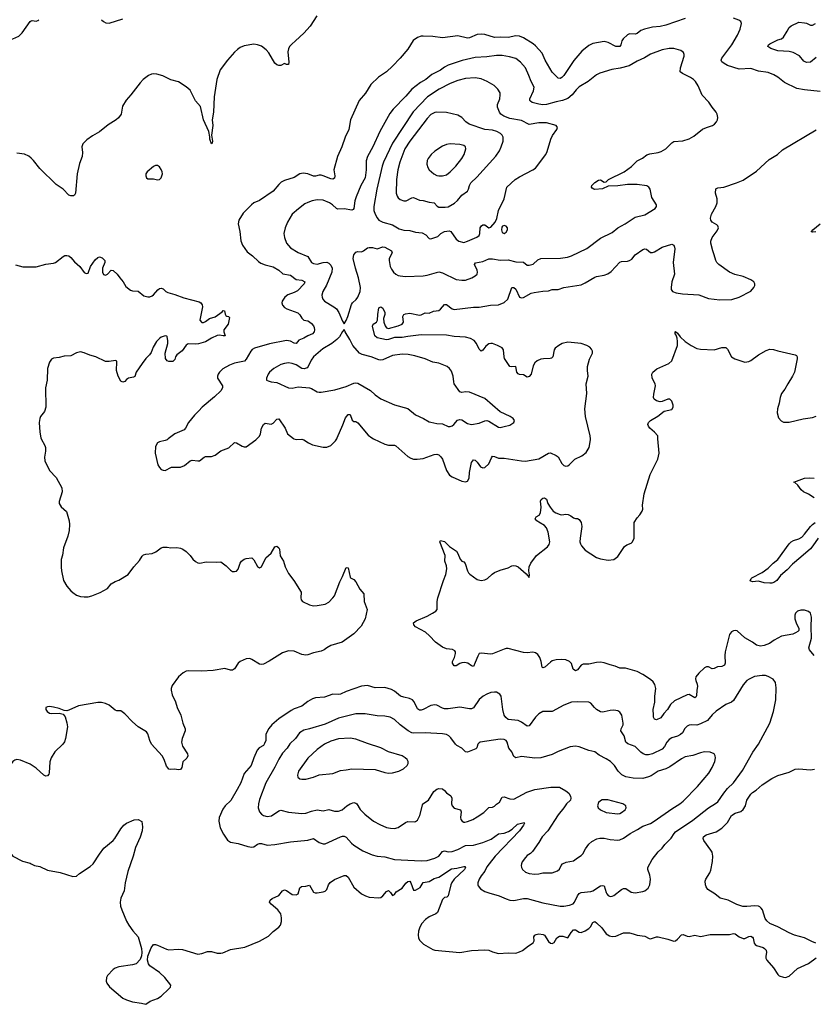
# Model space of a CAD drawing. Header units: inches. Extents: x 1305449 to 1407403, y 744709 to 841554.
# Tile 86 of 114: x 1359880 to 1368120, y 804131 to 814350. Entities that reach past the tile are written whole.
import ezdxf

# ---------------------------------------------------------------- set-up
doc = ezdxf.new("R2010")
doc.units = ezdxf.units.IN
doc.header["$MEASUREMENT"] = 0
for name, color, linetype in [('B3850', 7, 'Continuous'), ('B3851', 7, 'Continuous'), ('B3860', 7, 'Continuous'), ('B3861', 7, 'Continuous')]:
    doc.layers.add(name, color=color, linetype=linetype)

msp = doc.modelspace()

# ---------------------------------------------------------------- linework, layer by layer
at = {"layer": 'B3850', "color": 6, "elevation": 1200}
msp.add_lwpolyline([(1360000, 806616), (1359990, 806623), (1359890, 806663), (1359850, 806670), (1359830, 806665), (1359810, 806650), (1359785, 806615), (1359740, 806510), (1359717, 806410), (1359709, 806350), (1359714, 806250), (1359710, 806221), (1359694, 806190), (1359650, 806130), (1359635, 806090), (1359632, 806070), (1359644, 806030), (1359737, 805830), (1359752, 805770), (1359775, 805715), (1359810, 805670), (1359910, 805616), (1359990, 805594), (1360000, 805589)], dxfattribs=at)
at = {"layer": 'B3851', "color": 6, "elevation": 1200}
for points in [[(1359302, 814470), (1359281, 814250), (1359286, 814230), (1359313, 814193), (1359323, 814170), (1359336, 814076), (1359367, 814007), (1359393, 813970), (1359417, 813957), (1359450, 813952), (1359510, 813960), (1359550, 813982), (1359583, 814017), (1359650, 814115), (1359690, 814130), (1359808, 814152), (1359870, 814180), (1359907, 814213), (1359990, 814332), (1360000, 814337)], [(1360000, 812911), (1359974, 812934), (1359930, 812954), (1359850, 812963)], [(1359835, 811805), (1359914, 811786), (1360000, 811785)]]:
    msp.add_lwpolyline(points, dxfattribs=at)
at = {"layer": 'B3860', "color": 6}
for points, elevation in [([(1360104, 810000), (1360141, 809930), (1360147, 809910), (1360148, 809870), (1360138, 809810), (1360141, 809770), (1360188, 809670), (1360259, 809599), (1360317, 809490), (1360320, 809450), (1360291, 809351), (1360290, 809330), (1360310, 809294), (1360365, 809245), (1360395, 809150), (1360397, 809110), (1360393, 809050), (1360379, 808990), (1360336, 808870), (1360326, 808794), (1360310, 808748), (1360309, 808669), (1360313, 808630), (1360336, 808530), (1360371, 808471), (1360410, 808423), (1360430, 808404), (1360470, 808377), (1360510, 808364), (1360550, 808359), (1360590, 808360), (1360630, 808369), (1360716, 808404), (1360790, 808447), (1360830, 808495), (1360870, 808518), (1360910, 808533), (1361006, 808590), (1361066, 808670), (1361124, 808736), (1361150, 808782), (1361165, 808795), (1361190, 808803), (1361255, 808810), (1361292, 808828), (1361350, 808869), (1361370, 808875), (1361410, 808875), (1361450, 808867), (1361510, 808872), (1361550, 808866), (1361574, 808854), (1361608, 808830), (1361650, 808790), (1361676, 808750), (1361705, 808725), (1361730, 808712), (1361750, 808710), (1361816, 808724), (1361922, 808718), (1361970, 808722), (1362023, 808683), (1362070, 808636), (1362090, 808624), (1362110, 808622), (1362130, 808626), (1362150, 808647), (1362169, 808710), (1362184, 808730), (1362209, 808750), (1362230, 808756), (1362290, 808766), (1362310, 808744), (1362350, 808674), (1362370, 808662), (1362390, 808670), (1362436, 808764), (1362490, 808814), (1362530, 808880), (1362550, 808885), (1362570, 808870), (1362576, 808856), (1362586, 808786), (1362619, 808730), (1362637, 808670), (1362670, 808603), (1362725, 808530), (1362801, 808410), (1362798, 808350), (1362802, 808330), (1362815, 808310), (1362890, 808276), (1362930, 808268), (1362970, 808269), (1363050, 808285), (1363090, 808306), (1363132, 808348), (1363149, 808371), (1363203, 808517), (1363233, 808570), (1363270, 808666), (1363290, 808661), (1363310, 808565), (1363316, 808556), (1363350, 808539), (1363370, 808517), (1363410, 808439), (1363452, 808392), (1363458, 808310), (1363486, 808230), (1363468, 808130), (1363426, 808054), (1363350, 807976), (1363229, 807891), (1363110, 807854), (1363070, 807832), (1363042, 807810), (1363010, 807795), (1362930, 807778), (1362870, 807757), (1362850, 807756), (1362810, 807763), (1362730, 807795), (1362670, 807799), (1362610, 807777), (1362470, 807693), (1362410, 807662), (1362390, 807657), (1362370, 807660), (1362290, 807711), (1362270, 807719), (1362230, 807718), (1362170, 807690), (1362149, 807670), (1362110, 807613), (1362090, 807600), (1362070, 807598), (1362010, 807617), (1361890, 807596), (1361769, 807589), (1361630, 807592), (1361610, 807587), (1361576, 807570), (1361528, 807530), (1361462, 807438), (1361452, 807410), (1361452, 807390), (1361463, 807343), (1361496, 807270), (1361516, 807210), (1361553, 807133), (1361573, 807050), (1361598, 806990), (1361599, 806970), (1361566, 806890), (1361561, 806850), (1361572, 806810), (1361623, 806730), (1361625, 806710), (1361614, 806686), (1361574, 806646), (1361563, 806590), (1361550, 806567), (1361530, 806563), (1361488, 806572), (1361450, 806568), (1361430, 806572), (1361420, 806580), (1361403, 806603), (1361379, 806670), (1361359, 806710), (1361249, 806830), (1361231, 806870), (1361210, 806939), (1361197, 806957), (1361110, 807011), (1361050, 807063), (1360970, 807147), (1360930, 807178), (1360890, 807178), (1360870, 807185), (1360810, 807236), (1360770, 807254), (1360730, 807264), (1360690, 807262), (1360490, 807230), (1360390, 807184), (1360370, 807178), (1360340, 807180), (1360290, 807202), (1360230, 807216), (1360190, 807221), (1360170, 807219), (1360151, 807210), (1360153, 807190), (1360164, 807170), (1360190, 807154), (1360210, 807149), (1360291, 807151), (1360330, 807143), (1360353, 807113), (1360370, 807051), (1360375, 807010), (1360357, 806890), (1360344, 806856), (1360328, 806830), (1360245, 806750), (1360207, 806690), (1360193, 806647), (1360187, 806533), (1360182, 806518), (1360170, 806502), (1360150, 806500), (1360130, 806510), (1360050, 806581), (1360000, 806616)], 1200), ([(1361423, 810000), (1361410, 809990), (1361390, 809981), (1361330, 809970), (1361310, 809957), (1361290, 809920), (1361287, 809850), (1361314, 809730), (1361330, 809702), (1361350, 809683), (1361370, 809673), (1361390, 809672), (1361456, 809704), (1361550, 809707), (1361590, 809723), (1361650, 809772), (1361670, 809780), (1361730, 809771), (1361747, 809773), (1361794, 809810), (1361810, 809815), (1361870, 809816), (1361910, 809830), (1361970, 809874), (1362053, 809907), (1362110, 809963), (1362130, 809957), (1362190, 809923), (1362210, 809916), (1362230, 809918), (1362330, 809988), (1362342, 810000)], 1300), ([(1362726, 810000), (1362750, 809992), (1362810, 809996), (1362830, 809989), (1362877, 809957), (1362919, 809939), (1363030, 809914), (1363070, 809912), (1363110, 809931), (1363160, 809980), (1363171, 810000)], 1300), ([(1363555, 810000), (1363670, 809943), (1363710, 809935), (1363770, 809934), (1363787, 809927), (1363910, 809818), (1363940, 809800), (1363970, 809790), (1364008, 809788), (1364070, 809794), (1364183, 809837), (1364210, 809840), (1364230, 809835), (1364254, 809814), (1364270, 809790), (1364311, 809671), (1364343, 809623), (1364370, 809605), (1364470, 809562), (1364510, 809554), (1364530, 809562), (1364548, 809592), (1364551, 809650), (1364570, 809753), (1364590, 809783), (1364610, 809777), (1364630, 809757), (1364663, 809710), (1364690, 809697), (1364710, 809703), (1364750, 809739), (1364778, 809802), (1364790, 809819), (1364810, 809818), (1364850, 809798), (1364910, 809800), (1365091, 809771), (1365130, 809769), (1365270, 809793), (1365370, 809851), (1365390, 809854), (1365450, 809827), (1365470, 809814), (1365510, 809744), (1365530, 809724), (1365550, 809716), (1365570, 809720), (1365590, 809734), (1365645, 809790), (1365717, 809823), (1365761, 809859), (1365792, 809910), (1365807, 809990), (1365806, 810000)], 1300), ([(1368129, 807750), (1368081, 807810), (1368075, 807830), (1368102, 807930), (1368097, 808050), (1368102, 808150), (1368091, 808190), (1368070, 808207), (1368030, 808222), (1367990, 808223), (1367956, 808210), (1367936, 808190), (1367928, 808170), (1367929, 808130), (1367941, 808090), (1367971, 808030), (1367969, 808010), (1367960, 808000), (1367935, 807985), (1367906, 807974), (1367790, 807950), (1367713, 807910), (1367664, 807876), (1367610, 807855), (1367570, 807849), (1367530, 807858), (1367490, 807891), (1367410, 807935), (1367330, 808006), (1367310, 808011), (1367290, 808007), (1367270, 807996), (1367250, 807970), (1367206, 807790), (1367201, 807750), (1367204, 807670), (1367197, 807650), (1367170, 807637), (1367126, 807634), (1367090, 807616), (1367070, 807614), (1367030, 807635), (1367010, 807635), (1366990, 807622), (1366931, 807569), (1366901, 807530), (1366897, 807510), (1366900, 807490), (1366913, 807453), (1366916, 807430), (1366909, 807390), (1366908, 807332), (1366901, 807319), (1366890, 807310), (1366830, 807345), (1366810, 807343), (1366680, 807280), (1366636, 807244), (1366605, 807190), (1366567, 807150), (1366535, 807105), (1366490, 807084), (1366470, 807090), (1366461, 807110), (1366460, 807130), (1366458, 807190), (1366474, 807266), (1366475, 807330), (1366484, 807410), (1366476, 807450), (1366457, 807477), (1366430, 807501), (1366350, 807554), (1366290, 807585), (1366170, 807620), (1366110, 807620), (1366061, 807641), (1366010, 807653), (1365950, 807675), (1365910, 807681), (1365870, 807679), (1365790, 807660), (1365730, 807661), (1365710, 807651), (1365670, 807601), (1365650, 807592), (1365628, 807608), (1365610, 807667), (1365590, 807690), (1365550, 807706), (1365510, 807710), (1365450, 807706), (1365410, 807695), (1365390, 807683), (1365333, 807630), (1365310, 807622), (1365303, 807630), (1365295, 807690), (1365281, 807730), (1365260, 807760), (1365237, 807777), (1365206, 807786), (1365150, 807779), (1365110, 807782), (1364950, 807824), (1364930, 807824), (1364910, 807818), (1364790, 807769), (1364770, 807765), (1364670, 807774), (1364650, 807772), (1364635, 807745), (1364610, 807678), (1364590, 807638), (1364570, 807643), (1364533, 807673), (1364497, 807677), (1364470, 807676), (1364450, 807669), (1364410, 807642), (1364390, 807644), (1364372, 807672), (1364373, 807690), (1364393, 807730), (1364406, 807770), (1364406, 807790), (1364399, 807799), (1364373, 807813), (1364310, 807820), (1364270, 807836), (1364196, 807890), (1364135, 807955), (1364092, 807992), (1363988, 808050), (1363971, 808070), (1363970, 808090), (1363997, 808110), (1364110, 808160), (1364167, 808190), (1364199, 808210), (1364215, 808230), (1364216, 808310), (1364222, 808350), (1364279, 808530), (1364304, 808590), (1364314, 808650), (1364310, 808683), (1364295, 808730), (1364299, 808790), (1364243, 808930), (1364250, 808946), (1364290, 808933), (1364342, 808882), (1364414, 808834), (1364430, 808810), (1364452, 808752), (1364470, 808731), (1364490, 808722), (1364505, 808705), (1364529, 808629), (1364539, 808610), (1364554, 808594), (1364630, 808541), (1364670, 808530), (1364710, 808536), (1364737, 808550), (1364785, 808595), (1364808, 808612), (1364870, 808637), (1364950, 808662), (1364990, 808682), (1365010, 808686), (1365030, 808683), (1365055, 808670), (1365139, 808599), (1365170, 808562), (1365173, 808587), (1365165, 808630), (1365171, 808670), (1365188, 808710), (1365246, 808790), (1365361, 808879), (1365377, 808903), (1365384, 808930), (1365366, 809030), (1365350, 809076), (1365330, 809101), (1365270, 809134), (1365248, 809150), (1365233, 809170), (1365244, 809190), (1365273, 809207), (1365289, 809230), (1365295, 809290), (1365288, 809352), (1365294, 809370), (1365310, 809383), (1365330, 809386), (1365350, 809372), (1365364, 809330), (1365386, 809290), (1365418, 809250), (1365447, 809230), (1365490, 809213), (1365510, 809211), (1365550, 809218), (1365575, 809215), (1365602, 809202), (1365630, 809181), (1365650, 809173), (1365670, 809172), (1365690, 809161), (1365710, 809130), (1365717, 809090), (1365698, 808970), (1365697, 808930), (1365702, 808910), (1365712, 808890), (1365750, 808843), (1365870, 808767), (1365910, 808754), (1365990, 808739), (1366050, 808748), (1366090, 808777), (1366159, 808881), (1366182, 808898), (1366230, 808917), (1366244, 808930), (1366259, 808970), (1366261, 809130), (1366290, 809180), (1366318, 809210), (1366344, 809250), (1366350, 809270), (1366347, 809310), (1366364, 809430), (1366426, 809630), (1366504, 809790), (1366520, 809850), (1366507, 810000)], 1200), ([(1368130, 809386), (1368070, 809425), (1368018, 809450), (1367995, 809470), (1367959, 809519), (1367927, 809547), (1367917, 809550), (1368030, 809590), (1368084, 809596), (1368130, 809593)], 1100), ([(1368170, 808970), (1368116, 808890), (1368090, 808859), (1367991, 808770), (1367902, 808698), (1367850, 808639), (1367779, 808581), (1367742, 808530), (1367710, 808508), (1367690, 808500), (1367670, 808501), (1367610, 808505), (1367550, 808523), (1367490, 808516), (1367465, 808525), (1367474, 808550), (1367483, 808557), (1367590, 808612), (1367650, 808657), (1367703, 808710), (1367753, 808747), (1367870, 808910), (1367889, 808931), (1367914, 808946), (1367970, 808963), (1368000, 808980), (1368030, 809010), (1368090, 809090), (1368110, 809110), (1368139, 809130)], 1100), ([(1368147, 804767), (1368104, 804784), (1368030, 804822), (1367926, 804850), (1367870, 804872), (1367750, 804935), (1367670, 804970), (1367637, 804997), (1367620, 805020), (1367592, 805112), (1367580, 805130), (1367564, 805144), (1367550, 805150), (1367514, 805154), (1367430, 805145), (1367387, 805147), (1367326, 805166), (1367237, 805210), (1367154, 805234), (1367099, 805279), (1367024, 805324), (1367006, 805350), (1366999, 805370), (1366998, 805410), (1367004, 805430), (1367045, 805495), (1367056, 805524), (1367072, 805612), (1367077, 805670), (1367069, 805710), (1367057, 805730), (1366984, 805830), (1366976, 805850), (1366979, 805870), (1367006, 805890), (1367110, 805920), (1367170, 805960), (1367230, 806017), (1367272, 806090), (1367310, 806115), (1367367, 806133), (1367390, 806151), (1367415, 806190), (1367431, 806250), (1367470, 806312), (1367490, 806330), (1367527, 806353), (1367590, 806407), (1367690, 806473), (1367750, 806504), (1367870, 806539), (1367930, 806570), (1367970, 806575), (1368090, 806566), (1368133, 806570)], 1200), ([(1360000, 805589), (1360032, 805572), (1360090, 805560), (1360170, 805522), (1360299, 805499), (1360430, 805456), (1360470, 805462), (1360501, 805490), (1360610, 805562), (1360643, 805590), (1360709, 805690), (1360754, 805750), (1360850, 805830), (1360868, 805850), (1360930, 805953), (1360960, 805990), (1360990, 806011), (1361070, 806047), (1361110, 806050), (1361148, 806028), (1361154, 805974), (1361153, 805930), (1361130, 805867), (1361081, 805759), (1361057, 805670), (1361001, 805510), (1360974, 805390), (1360965, 805310), (1360929, 805231), (1360923, 805190), (1360927, 805150), (1360939, 805110), (1360990, 804993), (1361012, 804952), (1361054, 804894), (1361110, 804830), (1361145, 804710), (1361149, 804670), (1361146, 804634), (1361130, 804597), (1361088, 804552), (1361050, 804541), (1360910, 804521), (1360870, 804506), (1360850, 804493), (1360790, 804430), (1360780, 804410), (1360777, 804370), (1360783, 804350), (1360811, 804311), (1360950, 804196), (1360990, 804176), (1361050, 804155), (1361143, 804143), (1361190, 804131), (1361236, 804164), (1361310, 804190), (1361350, 804217), (1361430, 804290), (1361444, 804310), (1361450, 804330), (1361387, 804410), (1361330, 804460), (1361230, 804530), (1361217, 804550), (1361208, 804590), (1361210, 804630), (1361244, 804716), (1361270, 804750), (1361290, 804751), (1361310, 804746), (1361404, 804704), (1361430, 804697), (1361530, 804703), (1361570, 804698), (1361730, 804651), (1361770, 804657), (1361830, 804680), (1361870, 804678), (1361930, 804660), (1361970, 804660), (1361990, 804664), (1362070, 804701), (1362216, 804724), (1362370, 804787), (1362462, 804838), (1362510, 804887), (1362570, 804930), (1362587, 804953), (1362597, 804990), (1362598, 805030), (1362590, 805070), (1362559, 805110), (1362490, 805170), (1362475, 805190), (1362480, 805210), (1362502, 805230), (1362570, 805259), (1362610, 805308), (1362630, 805318), (1362650, 805313), (1362710, 805272), (1362752, 805268), (1362770, 805277), (1362790, 805338), (1362806, 805354), (1362850, 805356), (1362890, 805368), (1362930, 805296), (1362947, 805287), (1362970, 805287), (1363030, 805297), (1363050, 805305), (1363070, 805322), (1363085, 805370), (1363104, 805396), (1363150, 805426), (1363250, 805468), (1363270, 805466), (1363292, 805452), (1363350, 805345), (1363430, 805278), (1363470, 805257), (1363510, 805244), (1363610, 805237), (1363630, 805241), (1363650, 805255), (1363690, 805300), (1363710, 805311), (1363730, 805292), (1363750, 805261), (1363770, 805269), (1363790, 805298), (1363850, 805336), (1363890, 805389), (1363910, 805407), (1363930, 805408), (1363942, 805390), (1363970, 805317), (1363990, 805314), (1364038, 805342), (1364070, 805394), (1364130, 805406), (1364185, 805435), (1364231, 805449), (1364364, 805536), (1364417, 805543), (1364490, 805562), (1364500, 805560), (1364510, 805550), (1364498, 805530), (1364392, 805430), (1364365, 805395), (1364355, 805370), (1364330, 805257), (1364316, 805244), (1364290, 805238), (1364270, 805218), (1364217, 805083), (1364202, 805070), (1364130, 805037), (1364094, 805010), (1364056, 804970), (1364034, 804930), (1364021, 804890), (1364016, 804850), (1364020, 804820), (1364030, 804795), (1364074, 804754), (1364170, 804700), (1364190, 804694), (1364450, 804667), (1364570, 804689), (1364710, 804696), (1364750, 804691), (1364790, 804674), (1364850, 804659), (1364950, 804665), (1365030, 804661), (1365070, 804674), (1365101, 804690), (1365162, 804738), (1365210, 804768), (1365220, 804790), (1365219, 804830), (1365230, 804850), (1365243, 804857), (1365270, 804862), (1365316, 804856), (1365330, 804847), (1365370, 804782), (1365390, 804766), (1365410, 804762), (1365430, 804774), (1365458, 804822), (1365483, 804837), (1365519, 804839), (1365570, 804819), (1365604, 804876), (1365630, 804903), (1365650, 804904), (1365690, 804880), (1365710, 804876), (1365750, 804892), (1365790, 804917), (1365805, 804935), (1365830, 804981), (1365850, 804991), (1365870, 804977), (1365924, 804924), (1365970, 804861), (1366002, 804842), (1366030, 804835), (1366070, 804838), (1366150, 804871), (1366210, 804872), (1366250, 804863), (1366290, 804847), (1366370, 804839), (1366415, 804815), (1366430, 804812), (1366490, 804832), (1366510, 804830), (1366608, 804808), (1366670, 804786), (1366690, 804790), (1366710, 804807), (1366750, 804853), (1366770, 804857), (1366810, 804838), (1366830, 804834), (1366890, 804850), (1366950, 804836), (1367050, 804854), (1367250, 804856), (1367290, 804864), (1367310, 804861), (1367351, 804830), (1367390, 804814), (1367410, 804815), (1367450, 804834), (1367470, 804837), (1367488, 804828), (1367496, 804816), (1367507, 804767), (1367517, 804750), (1367530, 804740), (1367599, 804719), (1367613, 804710), (1367631, 804691), (1367635, 804670), (1367626, 804630), (1367628, 804610), (1367638, 804590), (1367705, 804510), (1367750, 804440), (1367767, 804427), (1367810, 804411), (1367830, 804410), (1367870, 804422), (1367956, 804504), (1368070, 804555), (1368148, 804612)], 1200)]:
    msp.add_lwpolyline(points, dxfattribs=dict(at, elevation=elevation))
for points, elevation in [([(1367590, 807545), (1367510, 807532), (1367454, 807506), (1367430, 807490), (1367390, 807447), (1367290, 807285), (1367270, 807268), (1367210, 807242), (1367110, 807173), (1367070, 807135), (1367022, 807078), (1366950, 807042), (1366910, 807027), (1366850, 807032), (1366830, 807029), (1366810, 807019), (1366785, 806995), (1366760, 806950), (1366742, 806930), (1366710, 806915), (1366650, 806898), (1366622, 806878), (1366599, 806850), (1366575, 806805), (1366550, 806779), (1366450, 806729), (1366410, 806719), (1366381, 806721), (1366352, 806732), (1366330, 806747), (1366270, 806805), (1366194, 806834), (1366173, 806853), (1366156, 806916), (1366121, 806970), (1366126, 806990), (1366146, 807030), (1366146, 807050), (1366132, 807130), (1366110, 807164), (1366090, 807176), (1366050, 807184), (1366010, 807181), (1365950, 807166), (1365930, 807164), (1365910, 807168), (1365870, 807190), (1365847, 807210), (1365810, 807256), (1365790, 807265), (1365671, 807271), (1365610, 807266), (1365530, 807236), (1365410, 807169), (1365310, 807169), (1365270, 807145), (1365235, 807110), (1365170, 807020), (1365150, 807019), (1365090, 807058), (1365055, 807075), (1364950, 807088), (1364926, 807106), (1364911, 807130), (1364895, 807190), (1364878, 807330), (1364866, 807350), (1364830, 807369), (1364810, 807372), (1364770, 807366), (1364730, 807351), (1364693, 807330), (1364650, 807294), (1364591, 807209), (1364570, 807197), (1364550, 807197), (1364450, 807215), (1364330, 807197), (1364290, 807196), (1364270, 807203), (1364210, 807236), (1364190, 807240), (1364150, 807231), (1364070, 807190), (1364050, 807183), (1364030, 807183), (1364010, 807197), (1363977, 807270), (1363960, 807290), (1363926, 807306), (1363870, 807317), (1363835, 807330), (1363770, 807382), (1363739, 807399), (1363670, 807419), (1363570, 807416), (1363490, 807440), (1363430, 807434), (1363270, 807379), (1363210, 807349), (1363190, 807345), (1363130, 807349), (1363043, 807317), (1362950, 807310), (1362919, 807301), (1362870, 807272), (1362810, 807224), (1362730, 807198), (1362699, 807181), (1362570, 807092), (1362499, 807030), (1362468, 806992), (1362442, 806950), (1362436, 806930), (1362436, 806870), (1362423, 806837), (1362410, 806818), (1362368, 806792), (1362347, 806770), (1362311, 806690), (1362282, 806610), (1362212, 806528), (1362175, 806430), (1362139, 806361), (1362073, 806247), (1362015, 806190), (1361990, 806155), (1361951, 806070), (1361948, 806030), (1361961, 805961), (1361995, 805895), (1362036, 805836), (1362070, 805813), (1362150, 805801), (1362250, 805768), (1362290, 805762), (1362310, 805765), (1362350, 805793), (1362370, 805800), (1362390, 805800), (1362450, 805784), (1362530, 805790), (1362690, 805817), (1362870, 805835), (1362930, 805852), (1362990, 805809), (1363030, 805795), (1363050, 805795), (1363210, 805870), (1363230, 805877), (1363250, 805877), (1363270, 805867), (1363324, 805804), (1363350, 805782), (1363444, 805724), (1363541, 805681), (1363590, 805669), (1363670, 805663), (1363770, 805634), (1364050, 805620), (1364110, 805623), (1364190, 805647), (1364230, 805670), (1364270, 805717), (1364290, 805722), (1364330, 805714), (1364370, 805718), (1364430, 805736), (1364510, 805778), (1364590, 805781), (1364690, 805810), (1364775, 805845), (1364850, 805899), (1364910, 805908), (1364955, 805925), (1364993, 805947), (1365050, 806002), (1365116, 806016), (1365120, 806010), (1365112, 805990), (1365068, 805930), (1364815, 805670), (1364753, 805590), (1364730, 805556), (1364708, 805512), (1364670, 805464), (1364650, 805430), (1364635, 805390), (1364635, 805370), (1364640, 805360), (1364666, 805330), (1364710, 805303), (1364750, 805287), (1364857, 805257), (1364930, 805225), (1364970, 805213), (1365010, 805209), (1365110, 805229), (1365150, 805230), (1365310, 805183), (1365490, 805150), (1365530, 805148), (1365590, 805161), (1365625, 805175), (1365640, 805190), (1365670, 805255), (1365690, 805280), (1365708, 805292), (1365810, 805302), (1365832, 805310), (1365910, 805359), (1365930, 805365), (1365950, 805359), (1365968, 805290), (1365976, 805276), (1365990, 805260), (1366010, 805251), (1366030, 805252), (1366050, 805260), (1366130, 805321), (1366150, 805332), (1366172, 805332), (1366230, 805293), (1366270, 805287), (1366350, 805301), (1366370, 805310), (1366404, 805336), (1366424, 805370), (1366428, 805428), (1366424, 805470), (1366403, 805530), (1366403, 805550), (1366445, 805635), (1366508, 805712), (1366549, 805751), (1366577, 805790), (1366645, 805855), (1366675, 805905), (1366690, 805922), (1366870, 806042), (1367030, 806171), (1367105, 806215), (1367127, 806233), (1367190, 806323), (1367230, 806371), (1367290, 806430), (1367384, 806556), (1367493, 806747), (1367552, 806830), (1367667, 807050), (1367708, 807170), (1367730, 807290), (1367734, 807414), (1367727, 807470), (1367704, 807504), (1367650, 807534), (1367622, 807542)], 1300), ([(1363466, 807146), (1363370, 807145), (1363190, 807100), (1363050, 807040), (1362890, 806990), (1362830, 806976), (1362786, 806950), (1362742, 806890), (1362686, 806834), (1362656, 806790), (1362610, 806739), (1362570, 806676), (1362528, 806592), (1362435, 806430), (1362370, 806255), (1362358, 806210), (1362355, 806170), (1362370, 806128), (1362390, 806105), (1362410, 806091), (1362450, 806079), (1362493, 806087), (1362570, 806140), (1362590, 806145), (1362670, 806125), (1362810, 806110), (1362850, 806115), (1362910, 806135), (1362970, 806149), (1363030, 806139), (1363090, 806151), (1363150, 806134), (1363190, 806135), (1363228, 806150), (1363277, 806190), (1363310, 806210), (1363350, 806226), (1363370, 806219), (1363379, 806210), (1363414, 806154), (1363463, 806103), (1363553, 806033), (1363618, 805998), (1363690, 805967), (1363730, 805958), (1363770, 805956), (1363810, 805965), (1363884, 806016), (1363910, 806027), (1363976, 806024), (1363990, 806027), (1364010, 806042), (1364034, 806090), (1364065, 806210), (1364126, 806250), (1364181, 806339), (1364210, 806363), (1364230, 806371), (1364270, 806366), (1364290, 806350), (1364310, 806324), (1364355, 806295), (1364366, 806270), (1364364, 806210), (1364370, 806190), (1364390, 806168), (1364455, 806150), (1364462, 806130), (1364458, 806070), (1364461, 806050), (1364474, 806030), (1364490, 806022), (1364502, 806022), (1364530, 806028), (1364585, 806050), (1364630, 806077), (1364698, 806122), (1364750, 806174), (1364790, 806177), (1364810, 806186), (1364831, 806209), (1364861, 806230), (1364890, 806281), (1364910, 806284), (1364970, 806263), (1365010, 806260), (1365146, 806334), (1365230, 806361), (1365395, 806385), (1365484, 806384), (1365550, 806346), (1365582, 806322), (1365599, 806290), (1365603, 806270), (1365599, 806250), (1365556, 806210), (1365529, 806170), (1365470, 806098), (1365363, 805930), (1365303, 805870), (1365271, 805809), (1365203, 805717), (1365184, 805696), (1365150, 805674), (1365130, 805654), (1365097, 805610), (1365089, 805590), (1365086, 805570), (1365091, 805550), (1365101, 805530), (1365130, 805503), (1365170, 805487), (1365230, 805483), (1365270, 805486), (1365310, 805494), (1365410, 805496), (1365464, 805516), (1365485, 805535), (1365501, 805570), (1365517, 805590), (1365555, 805605), (1365630, 805620), (1365670, 805652), (1365710, 805676), (1365726, 805694), (1365755, 805745), (1365790, 805794), (1365821, 805819), (1365872, 805848), (1365904, 805856), (1365950, 805856), (1366010, 805841), (1366090, 805834), (1366110, 805837), (1366150, 805854), (1366217, 805903), (1366295, 805945), (1366350, 805981), (1366430, 806009), (1366468, 806030), (1366650, 806158), (1366734, 806210), (1366770, 806240), (1366919, 806390), (1367035, 806530), (1367071, 806590), (1367097, 806650), (1367104, 806690), (1367102, 806710), (1367091, 806730), (1367048, 806748), (1366990, 806751), (1366950, 806742), (1366868, 806712), (1366790, 806698), (1366750, 806680), (1366630, 806594), (1366590, 806576), (1366510, 806551), (1366438, 806502), (1366410, 806490), (1366350, 806474), (1366250, 806478), (1366173, 806493), (1366133, 806513), (1366092, 806550), (1366054, 806610), (1366014, 806650), (1365970, 806679), (1365896, 806716), (1365850, 806752), (1365790, 806766), (1365690, 806804), (1365650, 806809), (1365597, 806803), (1365470, 806756), (1365410, 806723), (1365290, 806688), (1365230, 806685), (1365090, 806703), (1365030, 806690), (1365010, 806701), (1364991, 806751), (1364958, 806790), (1364941, 806850), (1364930, 806870), (1364910, 806879), (1364870, 806883), (1364662, 806850), (1364650, 806845), (1364636, 806830), (1364626, 806794), (1364617, 806783), (1364530, 806747), (1364510, 806752), (1364470, 806788), (1364417, 806817), (1364404, 806830), (1364357, 806897), (1364337, 806917), (1364311, 806931), (1364270, 806939), (1364090, 806950), (1363970, 806945), (1363950, 806950), (1363915, 806970), (1363831, 807031), (1363770, 807087), (1363727, 807110), (1363670, 807122), (1363590, 807124)], 1400), ([(1363310, 806894), (1363190, 806885), (1363110, 806863), (1363043, 806830), (1362970, 806777), (1362870, 806686), (1362776, 806550), (1362763, 806510), (1362768, 806488), (1362790, 806470), (1362810, 806466), (1362850, 806469), (1362930, 806487), (1362990, 806512), (1363130, 806528), (1363210, 806557), (1363270, 806563), (1363330, 806575), (1363570, 806569), (1363670, 806537), (1363710, 806531), (1363750, 806533), (1363815, 806550), (1363865, 806575), (1363903, 806610), (1363912, 806630), (1363912, 806650), (1363903, 806670), (1363883, 806690), (1363850, 806710), (1363710, 806751), (1363630, 806793), (1363490, 806836), (1363370, 806884)], 1500), ([(1365988, 806252), (1365928, 806252), (1365910, 806244), (1365890, 806225), (1365880, 806190), (1365885, 806170), (1365909, 806150), (1365970, 806120), (1366090, 806106), (1366110, 806111), (1366130, 806122), (1366165, 806150), (1366177, 806170), (1366175, 806190), (1366143, 806210)], 1500)]:
    msp.add_lwpolyline(points, close=True, dxfattribs=dict(at, elevation=elevation))
at = {"layer": 'B3861', "color": 6}
for points, elevation in [([(1362965, 814390), (1362897, 814283), (1362830, 814211), (1362745, 814130), (1362704, 814097), (1362682, 814070), (1362670, 814049), (1362663, 814017), (1362675, 813910), (1362670, 813884), (1362650, 813884), (1362630, 813895), (1362590, 813875), (1362570, 813874), (1362550, 813881), (1362530, 813900), (1362467, 814007), (1362438, 814038), (1362390, 814074), (1362350, 814090), (1362310, 814095), (1362210, 814078), (1362170, 814060), (1362141, 814039), (1362110, 814012), (1362037, 813930), (1361960, 813830), (1361926, 813730), (1361900, 813550), (1361892, 813390), (1361879, 813310), (1361884, 813250), (1361872, 813152), (1361883, 813090), (1361879, 813070), (1361870, 813063), (1361855, 813110), (1361855, 813135), (1361844, 813190), (1361790, 813310), (1361758, 813450), (1361707, 813507), (1361650, 813617), (1361610, 813654), (1361530, 813705), (1361450, 813726), (1361367, 813767), (1361304, 813784), (1361270, 813789), (1361250, 813785), (1361216, 813770), (1361162, 813730), (1361130, 813695), (1361035, 813570), (1360985, 813514), (1360947, 813453), (1360934, 813370), (1360906, 813330), (1360882, 813310), (1360800, 813260), (1360710, 813185), (1360637, 813143), (1360578, 813102), (1360537, 813063), (1360525, 813030), (1360531, 812970), (1360528, 812930), (1360501, 812859), (1360475, 812750), (1360459, 812550), (1360450, 812530), (1360438, 812522), (1360410, 812520), (1360390, 812529), (1360331, 812590), (1360258, 812638), (1360090, 812807), (1360023, 812890), (1360000, 812911)], 1200), ([(1360730, 814350), (1360750, 814331), (1360776, 814316), (1360810, 814314), (1360950, 814360)], 1200), ([(1366790, 814361), (1366590, 814292), (1366530, 814279), (1366449, 814271), (1366368, 814252), (1366330, 814238), (1366290, 814208), (1366270, 814200), (1366210, 814202), (1366190, 814194), (1366145, 814150), (1366132, 814130), (1366123, 814090), (1366110, 814072), (1366103, 814070), (1366070, 814071), (1365990, 814112), (1365950, 814122), (1365830, 814102), (1365790, 814082), (1365717, 814023), (1365634, 813926), (1365531, 813769), (1365510, 813750), (1365490, 813741), (1365470, 813744), (1365410, 813805), (1365337, 813930), (1365303, 814003), (1365237, 814077), (1365210, 814100), (1365110, 814161), (1365070, 814179), (1365030, 814181), (1364950, 814166), (1364870, 814169), (1364810, 814165), (1364710, 814196), (1364670, 814201), (1364630, 814197), (1364550, 814163), (1364530, 814159), (1364430, 814182), (1364270, 814163), (1364170, 814175), (1364070, 814180), (1364050, 814178), (1364010, 814165), (1363966, 814134), (1363910, 814044), (1363829, 813950), (1363750, 813868), (1363689, 813810), (1363606, 813754), (1363524, 813676), (1363470, 813588), (1363405, 813510), (1363316, 813310), (1363296, 813210), (1363258, 813130), (1363223, 813030), (1363180, 812930), (1363140, 812790), (1363152, 812730), (1363150, 812705), (1363130, 812694), (1363110, 812697), (1363030, 812731), (1363010, 812735), (1362990, 812735), (1362950, 812725), (1362930, 812727), (1362870, 812749), (1362824, 812756), (1362790, 812749), (1362728, 812712), (1362630, 812682), (1362596, 812664), (1362570, 812641), (1362510, 812570), (1362370, 812475), (1362312, 812448), (1362287, 812430), (1362199, 812341), (1362155, 812270), (1362147, 812230), (1362167, 812150), (1362176, 812056), (1362194, 812010), (1362240, 811940), (1362298, 811898), (1362359, 811839), (1362383, 811823), (1362427, 811807), (1362510, 811784), (1362571, 811751), (1362612, 811712), (1362690, 811700), (1362750, 811654), (1362810, 811645), (1362840, 811630), (1362835, 811610), (1362763, 811537), (1362730, 811518), (1362665, 811495), (1362633, 811470), (1362604, 811430), (1362602, 811410), (1362608, 811388), (1362630, 811363), (1362652, 811350), (1362767, 811307), (1362788, 811288), (1362811, 811251), (1362830, 811231), (1362870, 811223), (1362890, 811213), (1362910, 811196), (1362931, 811171), (1362936, 811156), (1362940, 811130), (1362937, 811110), (1362919, 811090), (1362870, 811070), (1362830, 811044), (1362778, 811022), (1362750, 810990), (1362730, 810991), (1362690, 811015), (1362650, 811019), (1362475, 810985), (1362319, 810941), (1362294, 810926), (1362279, 810910), (1362230, 810827), (1362213, 810807), (1362110, 810785), (1362057, 810763), (1361990, 810726), (1361953, 810690), (1361939, 810670), (1361932, 810650), (1361933, 810630), (1361986, 810550), (1361986, 810530), (1361970, 810499), (1361904, 810436), (1361773, 810330), (1361741, 810290), (1361694, 810246), (1361632, 810168), (1361600, 810110), (1361586, 810094), (1361490, 810050), (1361423, 810000)], 1300), ([(1368190, 813605), (1368030, 813623), (1367950, 813637), (1367819, 813699), (1367750, 813755), (1367710, 813777), (1367650, 813802), (1367550, 813817), (1367470, 813842), (1367350, 813837), (1367230, 813874), (1367194, 813894), (1367170, 813911), (1367163, 813930), (1367170, 813950), (1367273, 814090), (1367333, 814190), (1367362, 814250), (1367375, 814310), (1367369, 814330), (1367346, 814346), (1367290, 814367)], 1300), ([(1360000, 814337), (1360010, 814342), (1360050, 814336), (1360070, 814341), (1360079, 814350)], 1200), ([(1368150, 813959), (1368090, 813910), (1368050, 813904), (1368020, 813920), (1367975, 813975), (1367911, 814011), (1367870, 814019), (1367750, 814025), (1367680, 814050), (1367649, 814070), (1367654, 814090), (1367670, 814100), (1367750, 814140), (1367790, 814150), (1367810, 814170), (1367849, 814231), (1367868, 814270), (1367890, 814287), (1367970, 814324), (1368030, 814318), (1368050, 814313), (1368090, 814293), (1368110, 814294), (1368142, 814310)], 1200), ([(1365806, 810000), (1365802, 810030), (1365754, 810230), (1365746, 810310), (1365767, 810470), (1365762, 810570), (1365783, 810650), (1365774, 810710), (1365774, 810750), (1365795, 810825), (1365826, 810890), (1365826, 810910), (1365818, 810930), (1365801, 810950), (1365770, 810970), (1365708, 810988), (1365570, 811004), (1365513, 810990), (1365476, 810970), (1365439, 810941), (1365430, 810924), (1365415, 810850), (1365402, 810838), (1365388, 810832), (1365318, 810830), (1365290, 810825), (1365254, 810810), (1365230, 810790), (1365210, 810756), (1365189, 810671), (1365170, 810647), (1365150, 810641), (1365110, 810665), (1365069, 810669), (1365055, 810675), (1365043, 810690), (1365030, 810750), (1364990, 810746), (1364970, 810752), (1364961, 810761), (1364914, 810834), (1364909, 810850), (1364902, 810922), (1364890, 810945), (1364842, 810970), (1364790, 810988), (1364770, 810990), (1364750, 810984), (1364720, 810960), (1364690, 810921), (1364670, 810910), (1364650, 810931), (1364623, 810990), (1364600, 811020), (1364561, 811041), (1364510, 811054), (1364390, 811063), (1364310, 811076), (1364050, 811078), (1363910, 811062), (1363850, 811051), (1363770, 811050), (1363710, 811029), (1363690, 811027), (1363590, 811047), (1363568, 811070), (1363543, 811170), (1363549, 811190), (1363583, 811210), (1363596, 811230), (1363598, 811290), (1363610, 811359), (1363631, 811370), (1363650, 811355), (1363670, 811312), (1363671, 811290), (1363657, 811250), (1363659, 811210), (1363673, 811173), (1363687, 811150), (1363710, 811145), (1363810, 811174), (1363850, 811191), (1363865, 811210), (1363858, 811270), (1363870, 811290), (1363884, 811296), (1363930, 811304), (1364030, 811282), (1364050, 811286), (1364090, 811306), (1364130, 811305), (1364177, 811323), (1364230, 811332), (1364250, 811345), (1364290, 811393), (1364310, 811393), (1364370, 811349), (1364390, 811343), (1364590, 811365), (1364650, 811366), (1364768, 811388), (1364852, 811392), (1364910, 811416), (1364947, 811450), (1364991, 811569), (1365010, 811570), (1365030, 811552), (1365070, 811471), (1365090, 811462), (1365110, 811466), (1365189, 811510), (1365221, 811519), (1365310, 811534), (1365370, 811535), (1365410, 811548), (1365470, 811551), (1365530, 811569), (1365710, 811599), (1365750, 811618), (1365850, 811676), (1365870, 811684), (1365950, 811697), (1365987, 811713), (1366022, 811738), (1366110, 811833), (1366130, 811841), (1366190, 811842), (1366211, 811849), (1366235, 811865), (1366271, 811910), (1366350, 811963), (1366370, 811971), (1366387, 811967), (1366430, 811935), (1366450, 811934), (1366470, 811941), (1366550, 811988), (1366650, 812021), (1366671, 812010), (1366680, 811990), (1366682, 811970), (1366664, 811830), (1366680, 811710), (1366652, 811630), (1366644, 811570), (1366645, 811550), (1366658, 811530), (1366696, 811516), (1366763, 811503), (1366930, 811493), (1367030, 811457), (1367150, 811442), (1367273, 811447), (1367350, 811470), (1367470, 811534), (1367503, 811570), (1367511, 811590), (1367513, 811610), (1367503, 811630), (1367472, 811650), (1367390, 811685), (1367306, 811706), (1367250, 811728), (1367140, 811810), (1367119, 811830), (1367107, 811850), (1367092, 811908), (1367075, 811950), (1367057, 812030), (1367057, 812050), (1367071, 812090), (1367123, 812157), (1367134, 812190), (1367127, 812210), (1367119, 812219), (1367068, 812250), (1367056, 812270), (1367053, 812290), (1367062, 812330), (1367109, 812410), (1367123, 812450), (1367120, 812490), (1367104, 812550), (1367107, 812593), (1367130, 812604), (1367190, 812613), (1367323, 812657), (1367390, 812686), (1367530, 812776), (1367662, 812898), (1367749, 812950), (1367801, 812999), (1368150, 813206)], 1300), ([(1368147, 812147), (1368110, 812146), (1368096, 812150), (1368105, 812155), (1368115, 812170), (1368191, 812230)], 1200), ([(1360000, 811785), (1360050, 811785), (1360150, 811814), (1360230, 811824), (1360250, 811831), (1360330, 811891), (1360350, 811901), (1360370, 811904), (1360390, 811898), (1360410, 811883), (1360450, 811835), (1360506, 811790), (1360550, 811726), (1360570, 811715), (1360590, 811719), (1360615, 811790), (1360662, 811858), (1360690, 811883), (1360710, 811887), (1360737, 811877), (1360763, 811850), (1360764, 811830), (1360739, 811770), (1360741, 811730), (1360750, 811704), (1360770, 811698), (1360790, 811710), (1360830, 811750), (1360850, 811747), (1360892, 811710), (1360918, 811670), (1360953, 811630), (1360982, 811582), (1361030, 811544), (1361050, 811537), (1361110, 811534), (1361170, 811485), (1361210, 811472), (1361230, 811474), (1361256, 811484), (1361270, 811495), (1361314, 811546), (1361330, 811559), (1361350, 811564), (1361370, 811555), (1361397, 811530), (1361418, 811518), (1361490, 811498), (1361583, 811463), (1361742, 811422), (1361761, 811410), (1361776, 811390), (1361778, 811370), (1361750, 811230), (1361770, 811207), (1361790, 811208), (1361810, 811218), (1361850, 811249), (1361910, 811266), (1361981, 811319), (1361991, 811331), (1362008, 811328), (1362014, 811294), (1362021, 811281), (1362030, 811273), (1362048, 811268), (1362058, 811258), (1362043, 811190), (1361999, 811130), (1361998, 811110), (1362013, 811067), (1361993, 811067), (1361956, 811076), (1361930, 811073), (1361870, 811046), (1361810, 811005), (1361735, 810985), (1361702, 810982), (1361630, 810987), (1361610, 810972), (1361566, 810914), (1361510, 810870), (1361498, 810850), (1361490, 810822), (1361470, 810804), (1361430, 810802), (1361410, 810808), (1361394, 810834), (1361389, 810890), (1361418, 810990), (1361418, 811018), (1361410, 811062), (1361406, 811066), (1361390, 811068), (1361350, 811055), (1361330, 811041), (1361302, 811010), (1361267, 810950), (1361245, 810895), (1361229, 810871), (1361190, 810834), (1361150, 810782), (1361090, 810690), (1361074, 810646), (1361061, 810638), (1361010, 810631), (1360990, 810617), (1360970, 810596), (1360950, 810587), (1360930, 810597), (1360903, 810650), (1360886, 810710), (1360890, 810798), (1360887, 810807), (1360873, 810813), (1360810, 810801), (1360770, 810802), (1360670, 810850), (1360608, 810868), (1360550, 810892), (1360510, 810901), (1360470, 810891), (1360410, 810862), (1360341, 810859), (1360290, 810844), (1360230, 810836), (1360210, 810825), (1360190, 810797), (1360167, 810730), (1360165, 810610), (1360149, 810530), (1360150, 810330), (1360136, 810284), (1360095, 810230), (1360088, 810210), (1360083, 810170), (1360088, 810070), (1360098, 810010), (1360104, 810000)], 1200), ([(1366507, 810000), (1366505, 810030), (1366471, 810070), (1366421, 810110), (1366407, 810130), (1366401, 810150), (1366408, 810170), (1366430, 810190), (1366506, 810234), (1366570, 810288), (1366650, 810303), (1366664, 810330), (1366663, 810350), (1366651, 810390), (1366630, 810411), (1366610, 810412), (1366552, 810388), (1366530, 810385), (1366493, 810393), (1366469, 810410), (1366462, 810430), (1366464, 810464), (1366481, 810550), (1366478, 810570), (1366445, 810630), (1366442, 810670), (1366452, 810690), (1366495, 810725), (1366619, 810781), (1366650, 810810), (1366708, 810970), (1366711, 811011), (1366706, 811046), (1366696, 811076), (1366685, 811090), (1366684, 811110), (1366688, 811112), (1366710, 811098), (1366737, 811057), (1366790, 811011), (1366850, 810969), (1366910, 810936), (1366950, 810929), (1367090, 810925), (1367170, 810948), (1367210, 810946), (1367230, 810930), (1367270, 810850), (1367306, 810830), (1367410, 810797), (1367450, 810801), (1367470, 810811), (1367550, 810872), (1367630, 810918), (1367670, 810931), (1367708, 810928), (1367750, 810914), (1367930, 810873), (1367944, 810864), (1367952, 810850), (1367953, 810830), (1367923, 810690), (1367905, 810650), (1367854, 810570), (1367825, 810515), (1367790, 810470), (1367775, 810430), (1367767, 810370), (1367747, 810310), (1367745, 810270), (1367759, 810219), (1367785, 810185), (1367811, 810171), (1367870, 810172), (1368014, 810206), (1368110, 810220), (1368150, 810234)], 1200), ([(1362342, 810000), (1362370, 810029), (1362380, 810050), (1362391, 810110), (1362410, 810149), (1362430, 810161), (1362490, 810151), (1362510, 810162), (1362550, 810204), (1362570, 810208), (1362636, 810110), (1362660, 810050), (1362722, 810002), (1362726, 810000)], 1300), ([(1363171, 810000), (1363177, 810010), (1363235, 810145), (1363261, 810219), (1363290, 810252), (1363310, 810252), (1363332, 810192), (1363350, 810181), (1363370, 810179), (1363390, 810167), (1363498, 810038), (1363535, 810010), (1363555, 810000)], 1300)]:
    msp.add_lwpolyline(points, dxfattribs=dict(at, elevation=elevation))
for points, elevation in [([(1366622, 814050), (1366550, 814036), (1366430, 813992), (1366366, 813954), (1366290, 813920), (1366209, 813871), (1366114, 813846), (1366028, 813832), (1365905, 813795), (1365870, 813776), (1365783, 813710), (1365690, 813653), (1365657, 813623), (1365617, 813570), (1365570, 813533), (1365514, 813510), (1365450, 813497), (1365350, 813468), (1365310, 813467), (1365270, 813472), (1365201, 813490), (1365183, 813503), (1365177, 813510), (1365178, 813530), (1365215, 813610), (1365220, 813650), (1365189, 813710), (1365167, 813770), (1365130, 813850), (1365079, 813910), (1365030, 813946), (1364966, 813966), (1364890, 813979), (1364830, 813979), (1364730, 813963), (1364610, 813959), (1364474, 813926), (1364330, 813877), (1364290, 813856), (1364250, 813827), (1364158, 813782), (1364097, 813730), (1364041, 813699), (1363951, 813629), (1363890, 813555), (1363758, 813422), (1363723, 813377), (1363618, 813190), (1363547, 813030), (1363490, 812930), (1363476, 812884), (1363478, 812790), (1363467, 812710), (1363423, 812630), (1363372, 812510), (1363360, 812470), (1363350, 812391), (1363341, 812379), (1363328, 812372), (1363250, 812388), (1363184, 812384), (1363169, 812389), (1363128, 812428), (1363095, 812450), (1363030, 812476), (1362970, 812480), (1362915, 812470), (1362870, 812454), (1362842, 812438), (1362774, 812386), (1362710, 812330), (1362659, 812250), (1362635, 812190), (1362624, 812130), (1362628, 812088), (1362651, 812030), (1362690, 811983), (1362770, 811932), (1362870, 811892), (1362908, 811830), (1362930, 811818), (1362970, 811813), (1363031, 811829), (1363070, 811832), (1363090, 811824), (1363110, 811802), (1363124, 811770), (1363122, 811730), (1363064, 811596), (1363027, 811530), (1363017, 811490), (1363019, 811470), (1363027, 811450), (1363046, 811430), (1363143, 811370), (1363169, 811349), (1363195, 811310), (1363230, 811220), (1363250, 811192), (1363270, 811227), (1363286, 811270), (1363325, 811395), (1363334, 811410), (1363373, 811447), (1363390, 811470), (1363414, 811530), (1363417, 811570), (1363397, 811670), (1363366, 811770), (1363343, 811870), (1363349, 811910), (1363370, 811938), (1363390, 811943), (1363430, 811942), (1363450, 811951), (1363490, 811982), (1363510, 811986), (1363544, 811984), (1363590, 811970), (1363649, 811991), (1363670, 811988), (1363739, 811950), (1363747, 811930), (1363716, 811870), (1363715, 811850), (1363728, 811790), (1363740, 811760), (1363762, 811730), (1363785, 811710), (1363810, 811695), (1363830, 811690), (1363885, 811685), (1364070, 811691), (1364110, 811698), (1364230, 811732), (1364270, 811723), (1364410, 811655), (1364470, 811646), (1364510, 811647), (1364574, 811670), (1364610, 811690), (1364629, 811710), (1364633, 811730), (1364630, 811750), (1364601, 811810), (1364612, 811828), (1364690, 811840), (1364752, 811868), (1364790, 811869), (1364870, 811854), (1364950, 811856), (1365030, 811838), (1365110, 811833), (1365150, 811802), (1365170, 811801), (1365210, 811812), (1365261, 811859), (1365290, 811873), (1365495, 811875), (1365566, 811886), (1365610, 811899), (1365770, 811975), (1365910, 812082), (1366030, 812140), (1366091, 812189), (1366168, 812230), (1366270, 812299), (1366370, 812324), (1366479, 812390), (1366492, 812410), (1366493, 812430), (1366444, 812504), (1366426, 812590), (1366412, 812612), (1366390, 812624), (1366290, 812640), (1366190, 812638), (1366090, 812625), (1365990, 812622), (1365930, 812594), (1365850, 812588), (1365841, 812590), (1365823, 812603), (1365818, 812610), (1365819, 812630), (1365850, 812661), (1365890, 812686), (1365910, 812687), (1365950, 812665), (1365970, 812668), (1365995, 812690), (1366157, 812770), (1366233, 812827), (1366290, 812884), (1366348, 812912), (1366390, 812946), (1366422, 812958), (1366510, 812970), (1366539, 812981), (1366589, 813011), (1366650, 813073), (1366670, 813084), (1366766, 813094), (1366830, 813115), (1366878, 813142), (1366970, 813214), (1367010, 813232), (1367072, 813250), (1367094, 813266), (1367115, 813290), (1367124, 813310), (1367127, 813333), (1367122, 813370), (1367112, 813390), (1367070, 813442), (1367035, 813495), (1366967, 813567), (1366923, 813663), (1366895, 813710), (1366876, 813730), (1366846, 813750), (1366760, 813790), (1366739, 813810), (1366740, 813850), (1366778, 813970), (1366780, 813990), (1366772, 814010), (1366743, 814030), (1366670, 814050)], 1400), ([(1364610, 813747), (1364510, 813738), (1364430, 813717), (1364350, 813689), (1364234, 813630), (1364114, 813550), (1363965, 813395), (1363750, 813070), (1363657, 812870), (1363644, 812830), (1363587, 812590), (1363556, 812410), (1363557, 812370), (1363570, 812330), (1363590, 812292), (1363609, 812269), (1363649, 812249), (1363750, 812222), (1363819, 812179), (1363870, 812167), (1363930, 812163), (1363990, 812143), (1364058, 812138), (1364096, 812116), (1364130, 812078), (1364150, 812074), (1364221, 812099), (1364254, 812130), (1364290, 812150), (1364338, 812158), (1364356, 812150), (1364410, 812073), (1364441, 812050), (1364490, 812039), (1364530, 812050), (1364627, 812093), (1364650, 812110), (1364657, 812130), (1364662, 812190), (1364674, 812210), (1364690, 812220), (1364710, 812221), (1364751, 812189), (1364770, 812197), (1364815, 812250), (1364835, 812285), (1364851, 812370), (1364910, 812490), (1364937, 812610), (1365024, 812690), (1365070, 812719), (1365208, 812790), (1365236, 812810), (1365344, 812950), (1365357, 812983), (1365393, 813110), (1365412, 813148), (1365456, 813210), (1365463, 813230), (1365451, 813251), (1365350, 813279), (1365270, 813278), (1365170, 813263), (1365090, 813302), (1364970, 813324), (1364905, 813350), (1364877, 813370), (1364863, 813390), (1364841, 813441), (1364842, 813470), (1364864, 813530), (1364870, 813570), (1364867, 813590), (1364845, 813630), (1364807, 813667), (1364732, 813710), (1364670, 813736)], 1500), ([(1364210, 813391), (1364190, 813386), (1364150, 813365), (1364110, 813325), (1363930, 813088), (1363880, 813010), (1363827, 812870), (1363805, 812790), (1363791, 812691), (1363789, 812550), (1363798, 812518), (1363810, 812501), (1363830, 812485), (1363870, 812469), (1363891, 812469), (1363950, 812501), (1363970, 812503), (1364030, 812476), (1364070, 812472), (1364130, 812455), (1364182, 812450), (1364213, 812413), (1364230, 812404), (1364297, 812403), (1364330, 812409), (1364393, 812447), (1364425, 812475), (1364470, 812529), (1364529, 812570), (1364540, 812590), (1364549, 812630), (1364564, 812656), (1364625, 812715), (1364825, 812935), (1364862, 812990), (1364880, 813030), (1364898, 813090), (1364898, 813130), (1364891, 813150), (1364872, 813170), (1364833, 813190), (1364790, 813202), (1364710, 813211), (1364545, 813265), (1364512, 813290), (1364470, 813333), (1364430, 813359), (1364310, 813385)], 1600), ([(1364350, 813061), (1364310, 813056), (1364270, 813037), (1364190, 812985), (1364153, 812950), (1364122, 812910), (1364111, 812890), (1364108, 812850), (1364116, 812816), (1364130, 812790), (1364179, 812750), (1364210, 812734), (1364230, 812729), (1364270, 812728), (1364310, 812741), (1364349, 812771), (1364409, 812831), (1364471, 812910), (1364495, 812950), (1364512, 813010), (1364508, 813030), (1364490, 813045), (1364450, 813055)], 1700), ([(1361310, 812838), (1361290, 812837), (1361270, 812826), (1361203, 812770), (1361190, 812750), (1361189, 812730), (1361197, 812710), (1361210, 812699), (1361270, 812698), (1361310, 812688), (1361330, 812691), (1361350, 812710), (1361361, 812750), (1361359, 812770), (1361350, 812794), (1361330, 812824)], 1300), ([(1364910, 812214), (1364892, 812208), (1364885, 812195), (1364881, 812170), (1364890, 812141), (1364910, 812131), (1364930, 812143), (1364945, 812170), (1364944, 812190), (1364930, 812208)], 1500), ([(1363250, 811133), (1363230, 811113), (1363201, 811059), (1363174, 811030), (1363121, 810990), (1363026, 810934), (1362930, 810852), (1362905, 810815), (1362876, 810750), (1362863, 810737), (1362834, 810726), (1362810, 810728), (1362750, 810766), (1362710, 810783), (1362670, 810787), (1362630, 810783), (1362590, 810770), (1362519, 810730), (1362475, 810690), (1362460, 810670), (1362443, 810630), (1362443, 810610), (1362460, 810600), (1362491, 810591), (1362550, 810584), (1362670, 810530), (1362710, 810524), (1362770, 810541), (1362890, 810529), (1362910, 810523), (1362970, 810489), (1362990, 810484), (1363010, 810483), (1363152, 810508), (1363270, 810543), (1363350, 810577), (1363370, 810581), (1363390, 810578), (1363521, 810501), (1363570, 810456), (1363630, 810414), (1363770, 810351), (1363910, 810313), (1363990, 810249), (1364074, 810210), (1364130, 810177), (1364150, 810171), (1364210, 810159), (1364270, 810156), (1364329, 810129), (1364348, 810128), (1364370, 810135), (1364389, 810150), (1364426, 810194), (1364450, 810202), (1364470, 810196), (1364530, 810158), (1364570, 810149), (1364650, 810164), (1364710, 810186), (1364730, 810189), (1364750, 810184), (1364850, 810122), (1364870, 810119), (1364910, 810127), (1364970, 810141), (1364999, 810161), (1365009, 810170), (1365017, 810190), (1365005, 810210), (1364973, 810233), (1364870, 810280), (1364710, 810419), (1364550, 810485), (1364510, 810487), (1364470, 810480), (1364450, 810488), (1364392, 810572), (1364387, 810590), (1364382, 810650), (1364363, 810703), (1364344, 810730), (1364319, 810750), (1364230, 810785), (1364170, 810795), (1364090, 810830), (1363981, 810861), (1363915, 810875), (1363850, 810878), (1363750, 810863), (1363650, 810820), (1363630, 810817), (1363610, 810819), (1363530, 810850), (1363435, 810875), (1363407, 810890), (1363340, 810970), (1363309, 811029), (1363258, 811110)], 1400)]:
    msp.add_lwpolyline(points, close=True, dxfattribs=dict(at, elevation=elevation))

doc.saveas('drawing.dxf')
